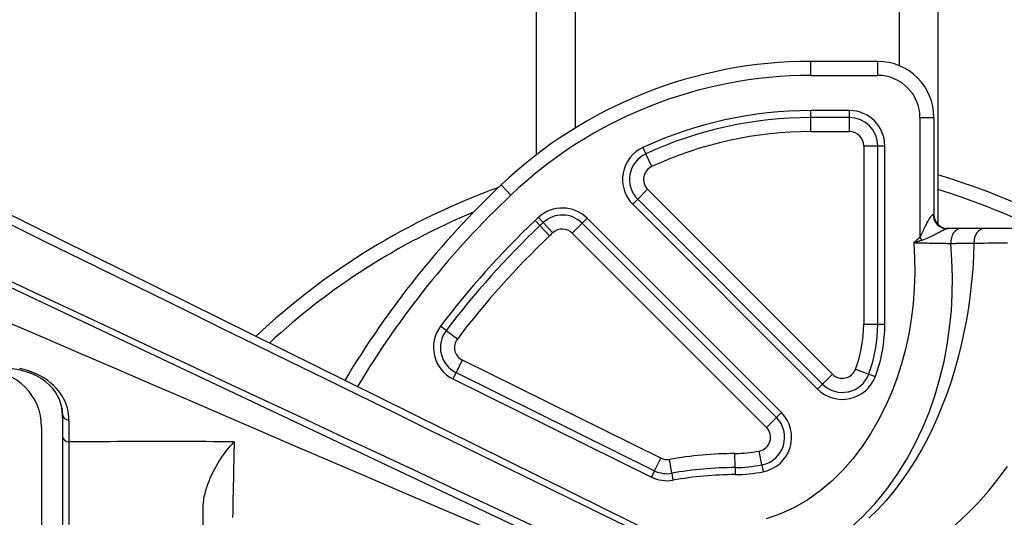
# Model space of a CAD drawing. Header units: inches. Extents: x 7 to 174, y 10 to 93.
# Tile 51 of 132: x 7.74 to 9.119, y 50.341 to 51.039. Entities that reach past the tile are written whole.
import ezdxf

# ---------------------------------------------------------------- set-up
doc = ezdxf.new("R2010")
doc.units = ezdxf.units.IN
doc.header["$MEASUREMENT"] = 0
doc.layers.add('Visible Edges(ANSI)', color=7, linetype='Continuous', lineweight=25)
doc.layers.add('Visible Tangent Edges(ANSI)', color=7, linetype='Continuous', lineweight=25)

msp = doc.modelspace()

# ---------------------------------------------------------------- linework, layer by layer
at = {"layer": 'Visible Edges(ANSI)'}
for p, q in [((8.4636, 50.8495), (8.4636, 68.0234)), ((9.0256, 68.0234), (9.0256, 50.752)), ((8.9414, 50.9801), (8.8476, 50.9801)), ((9.0202, 50.7655), (9.0202, 50.9014)), ((8.6539, 50.3064), (7.4858, 50.884)), ((7.3959, 50.8197), (8.6477, 50.2286)), ((9.0579, 50.7458), (9.0378, 50.7458)), ((9.0904, 50.7458), (9.0579, 50.7458)), ((9.2187, 50.7458), (9.0904, 50.7458)), ((7.799, 50.4937), (7.7997, 50.4808)), ((7.7997, 50.4851), (7.7997, 50.4544)), ((7.7703, 50.4683), (7.7703, 49.6415)), ((7.7997, 50.4544), (7.7997, 50.2357)), ((7.9965, 50.2419), (7.9965, 50.3543))]:
    msp.add_line(p, q, dxfattribs=at)
at = {"layer": 'Visible Edges(ANSI)', "flags": 128}
for points in [[(7.7997, 50.4851), (7.7987, 50.496), (7.7954, 50.5066), (7.7898, 50.5169), (7.786, 50.5219), (7.7814, 50.5267), (7.7761, 50.5313), (7.7699, 50.5357), (7.7631, 50.5396), (7.7555, 50.5431), (7.7473, 50.5459), (7.7386, 50.5481), (7.7296, 50.5496), (7.7206, 50.5503)], [(7.9965, 50.3543), (7.9966, 50.3582), (7.997, 50.3623), (7.9975, 50.3664), (7.9982, 50.3706), (7.9992, 50.3749), (8.0003, 50.3792), (8.0016, 50.3836), (8.0031, 50.3879), (8.0048, 50.3923), (8.0066, 50.3967), (8.0086, 50.401), (8.0107, 50.4053), (8.0129, 50.4096), (8.0152, 50.4137), (8.0176, 50.4177), (8.02, 50.4215), (8.0225, 50.4252), (8.0249, 50.4288), (8.0275, 50.4322), (8.03, 50.4355), (8.0325, 50.4387), (8.0351, 50.4417), (8.0376, 50.4445), (8.0401, 50.4472)]]:
    msp.add_lwpolyline(points, dxfattribs=at)
at = {"layer": 'Visible Edges(ANSI)'}
for centre, radius, start, end in [((8.8476, 50.3502), 0.6299, 90, 133.4857), ((8.9414, 50.9014), 0.0787, 0, 90), ((8.7446, 49.8777), 0.9843, 61.8846, 73.4115), ((8.7446, 49.8777), 0.9843, 109.8598, 133.2273), ((9.2957, 49.8777), 1.2811, 133.4857, 149.2222), ((9.0398, 50.7655), 0.0197, 180, 270), ((7.6916, 50.4683), 0.0787, 0, 90)]:
    msp.add_arc(centre, radius, start, end, dxfattribs=at)
at = {"layer": 'Visible Tangent Edges(ANSI)'}
for p, q in [((8.5174, 68.0234), (8.5174, 50.8866)), ((8.9717, 50.974), (8.9717, 68.0234)), ((8.8476, 50.9604), (8.8476, 50.9801)), ((8.9414, 50.9604), (8.9414, 50.9801)), ((8.8476, 50.9604), (8.9414, 50.9604)), ((8.8476, 50.9014), (8.8476, 50.9112)), ((8.902, 50.9112), (8.8476, 50.9112)), ((8.902, 50.9014), (8.8476, 50.9014)), ((8.8476, 50.8817), (8.8476, 50.9014)), ((8.902, 50.9014), (8.902, 50.9112)), ((8.902, 50.8817), (8.902, 50.9014)), ((9.0005, 50.9014), (9.0005, 50.7337)), ((9.0005, 50.9014), (9.0202, 50.9014)), ((8.8476, 50.8817), (8.902, 50.8817)), ((8.6124, 50.8595), (8.6165, 50.8506)), ((8.9217, 50.862), (8.9414, 50.862)), ((8.9217, 50.862), (8.9217, 50.6122)), ((8.9414, 50.862), (8.9513, 50.862)), ((8.9414, 50.6122), (8.9414, 50.862)), ((8.9513, 50.6122), (8.9513, 50.862)), ((8.6248, 50.8327), (8.6165, 50.8506)), ((8.4277, 50.7929), (8.4141, 50.8072)), ((8.6191, 50.8009), (8.6052, 50.787)), ((8.878, 50.542), (8.6191, 50.8009)), ((8.6052, 50.787), (8.5983, 50.78)), ((8.5983, 50.78), (8.8571, 50.5211)), ((8.6052, 50.787), (8.8641, 50.5281)), ((8.4729, 50.7544), (8.4662, 50.7616)), ((8.5345, 50.7603), (8.5275, 50.7533)), ((8.8064, 50.4884), (8.5345, 50.7603)), ((9.0191, 50.7655), (9.0202, 50.7655)), ((8.4683, 50.7501), (8.4616, 50.7572)), ((8.4683, 50.7501), (8.4819, 50.7358)), ((8.4729, 50.7544), (8.4863, 50.7399)), ((8.5136, 50.7394), (8.5275, 50.7533)), ((8.7994, 50.4814), (8.5275, 50.7533)), ((8.5136, 50.7394), (8.7855, 50.4675)), ((9.0037, 50.7299), (9.0005, 50.7337)), ((8.3369, 50.6031), (8.3291, 50.6091)), ((8.9217, 50.6122), (8.9414, 50.6122)), ((8.9414, 50.6122), (8.9513, 50.6122)), ((8.3369, 50.6031), (8.3526, 50.5913)), ((8.3509, 50.5441), (8.3596, 50.5617)), ((8.6374, 50.4244), (8.3596, 50.5617)), ((8.3509, 50.5441), (8.3465, 50.5353)), ((8.3509, 50.5441), (8.6286, 50.4067)), ((8.8641, 50.5281), (8.878, 50.542)), ((8.9104, 50.5491), (8.9288, 50.5422)), ((8.9288, 50.5422), (8.9381, 50.5388)), ((8.3465, 50.5353), (8.6243, 50.3979)), ((8.8641, 50.5281), (8.8571, 50.5211)), ((8.7994, 50.4814), (8.8064, 50.4884)), ((8.7994, 50.4814), (8.7855, 50.4675)), ((8.7415, 50.4112), (8.7414, 50.4309)), ((8.7792, 50.415), (8.7754, 50.4343)), ((8.6286, 50.4067), (8.6374, 50.4244)), ((8.6529, 50.4033), (8.6495, 50.4226)), ((8.6286, 50.4067), (8.6243, 50.3979)), ((8.6529, 50.4033), (8.6546, 50.3936)), ((8.7415, 50.4112), (8.7416, 50.4013)), ((8.7792, 50.415), (8.7811, 50.4053))]:
    msp.add_line(p, q, dxfattribs=at)
at = {"layer": 'Visible Tangent Edges(ANSI)', "flags": 128}
for points in [[(9.0191, 50.7655), (9.0187, 50.7654), (9.0182, 50.7652), (9.0176, 50.7648), (9.017, 50.7642), (9.0163, 50.7635), (9.0156, 50.7627), (9.0148, 50.7617), (9.014, 50.7606), (9.0132, 50.7593), (9.0123, 50.758), (9.0115, 50.7565), (9.0106, 50.755), (9.0098, 50.7534), (9.009, 50.7518), (9.0081, 50.7501), (9.0073, 50.7483), (9.0064, 50.7465), (9.0056, 50.7447), (9.0048, 50.7428), (9.0039, 50.741), (9.0031, 50.7391), (9.0023, 50.7372), (9.0014, 50.7354), (9.0005, 50.7337)], [(7.7281, 50.7511), (7.7769, 50.7271), (7.8256, 50.7032), (7.8744, 50.6793), (7.9231, 50.6554), (7.9719, 50.6315), (8.0206, 50.6075), (8.0694, 50.5836), (8.1181, 50.5597), (8.1669, 50.5358), (8.2157, 50.512), (8.2644, 50.4881), (8.3132, 50.4642), (8.362, 50.4403), (8.4107, 50.4164), (8.4595, 50.3926), (8.5083, 50.3687), (8.557, 50.3449), (8.6058, 50.321), (8.6545, 50.2972)], [(9.0005, 50.7337), (9.0001, 50.7334), (8.9997, 50.7331), (8.9994, 50.7328), (8.999, 50.7324), (8.9986, 50.7321), (8.9983, 50.7318), (8.9979, 50.7315), (8.9976, 50.7312), (8.9972, 50.7309), (8.9968, 50.7306), (8.9965, 50.7303), (8.9961, 50.7299), (8.9957, 50.7296), (8.9954, 50.7293), (8.995, 50.729), (8.9947, 50.7287), (8.9943, 50.7284), (8.9939, 50.728), (8.9936, 50.7277), (8.9932, 50.7274), (8.9928, 50.7271), (8.9925, 50.7268), (8.9921, 50.7265), (8.9918, 50.7262)], [(9.0037, 50.7299), (9.0061, 50.7308), (9.0084, 50.7317), (9.0105, 50.7326), (9.0126, 50.7336), (9.0146, 50.7345), (9.0166, 50.7354), (9.0184, 50.7363), (9.0203, 50.7372), (9.022, 50.7381), (9.0237, 50.739), (9.0253, 50.7398), (9.0269, 50.7406), (9.0283, 50.7414), (9.0297, 50.7421), (9.031, 50.7427), (9.0323, 50.7434), (9.0334, 50.7439), (9.0344, 50.7444), (9.0353, 50.7448), (9.036, 50.7452), (9.0367, 50.7455), (9.0372, 50.7457), (9.0376, 50.7458), (9.0378, 50.7458)], [(8.9918, 50.7262), (8.993, 50.7047), (8.9933, 50.6833), (8.9926, 50.6618), (8.991, 50.6405), (8.9884, 50.6192), (8.9848, 50.598), (8.9803, 50.577), (8.9747, 50.5563), (8.9681, 50.5359), (8.9605, 50.5159), (8.9518, 50.4962), (8.9421, 50.4771), (8.9313, 50.4586), (8.9194, 50.4407), (8.9064, 50.4236), (8.8923, 50.4074), (8.8771, 50.3923), (8.8608, 50.3785), (8.8434, 50.366), (8.8249, 50.3551), (8.8054, 50.3462), (8.785, 50.3393)], [(8.8998, 50.324), (8.9196, 50.3419), (8.9376, 50.3609), (8.9539, 50.3808), (8.9687, 50.4016), (8.982, 50.423), (8.9939, 50.4449), (9.0044, 50.4672), (9.0137, 50.4899), (9.0217, 50.5129), (9.0285, 50.5362), (9.0342, 50.5596), (9.0387, 50.5832), (9.0421, 50.6068), (9.0445, 50.6305), (9.0458, 50.6542), (9.0461, 50.6779), (9.0453, 50.7016), (9.0436, 50.7251)], [(9.0761, 50.7256), (9.0755, 50.7075), (9.0744, 50.6893), (9.0729, 50.6713), (9.0709, 50.6534), (9.0684, 50.6356), (9.0655, 50.6179), (9.0621, 50.6003), (9.0583, 50.583), (9.0541, 50.5658), (9.0493, 50.5488), (9.0441, 50.5319), (9.0385, 50.5154), (9.0323, 50.499), (9.0257, 50.4829), (9.0185, 50.467), (9.0109, 50.4514), (9.0027, 50.4361), (8.994, 50.4212), (8.9846, 50.4066), (8.9747, 50.3924), (8.9642, 50.3786), (8.9531, 50.3652), (8.9413, 50.3524), (8.9288, 50.3401)], [(8.9918, 50.7262), (8.9923, 50.7263), (8.9928, 50.7265), (8.9933, 50.7266), (8.9938, 50.7268), (8.9943, 50.7269), (8.9948, 50.7271), (8.9953, 50.7273), (8.9958, 50.7274), (8.9963, 50.7276), (8.9967, 50.7277), (8.9972, 50.7279), (8.9977, 50.728), (8.9982, 50.7282), (8.9987, 50.7284), (8.9992, 50.7285), (8.9997, 50.7287), (9.0002, 50.7288), (9.0007, 50.729), (9.0012, 50.7291), (9.0017, 50.7293), (9.0022, 50.7295), (9.0027, 50.7296), (9.0032, 50.7298), (9.0037, 50.7299)], [(8.9918, 50.7262), (8.9942, 50.7261), (8.9966, 50.726), (8.999, 50.726), (9.0014, 50.7259), (9.0038, 50.7259), (9.0062, 50.7258), (9.0085, 50.7258), (9.0109, 50.7258), (9.0132, 50.7257), (9.0155, 50.7257), (9.0177, 50.7256), (9.02, 50.7256), (9.0222, 50.7255), (9.0243, 50.7255), (9.0265, 50.7254), (9.0286, 50.7254), (9.0306, 50.7254), (9.0326, 50.7253), (9.0346, 50.7253), (9.0365, 50.7253), (9.0383, 50.7252), (9.0401, 50.7252), (9.0419, 50.7252), (9.0436, 50.7251)], [(9.0436, 50.7251), (9.0449, 50.7252), (9.0463, 50.7252), (9.0476, 50.7252), (9.049, 50.7252), (9.0503, 50.7252), (9.0517, 50.7253), (9.053, 50.7253), (9.0544, 50.7253), (9.0558, 50.7253), (9.0571, 50.7254), (9.0585, 50.7254), (9.0598, 50.7254), (9.0612, 50.7254), (9.0625, 50.7254), (9.0639, 50.7255), (9.0652, 50.7255), (9.0666, 50.7255), (9.0679, 50.7255), (9.0693, 50.7255), (9.0707, 50.7256), (9.072, 50.7256), (9.0734, 50.7256), (9.0747, 50.7256), (9.0761, 50.7256)], [(9.0761, 50.7256), (9.0807, 50.7257), (9.0855, 50.7257), (9.0905, 50.7257), (9.0956, 50.7258), (9.1009, 50.7258), (9.1062, 50.7258), (9.1118, 50.7259), (9.1174, 50.7259), (9.1231, 50.7259)], [(8.6566, 50.2371), (8.6044, 50.2615), (8.5522, 50.2858), (8.5, 50.3102), (8.4478, 50.3346), (8.3956, 50.359), (8.3433, 50.3834), (8.2911, 50.4078), (8.2389, 50.4323), (8.1866, 50.4567), (8.1344, 50.4811), (8.0821, 50.5056), (8.0299, 50.53), (7.9776, 50.5545), (7.9254, 50.579), (7.8731, 50.6035), (7.8209, 50.6279), (7.7686, 50.6524), (7.7163, 50.6769)], [(7.7209, 50.6158), (7.7712, 50.5941), (7.8216, 50.5724), (7.8719, 50.5507), (7.9223, 50.529), (7.9726, 50.5073), (8.023, 50.4856), (8.0734, 50.4639), (8.1237, 50.4423), (8.1741, 50.4206), (8.2245, 50.399), (8.2749, 50.3774), (8.3253, 50.3558), (8.3757, 50.3342), (8.4262, 50.3127), (8.4766, 50.2913), (8.5271, 50.2698)], [(7.8087, 50.4776), (7.8086, 50.4819), (7.8082, 50.4861), (7.8075, 50.4903), (7.8065, 50.4945), (7.8052, 50.4987), (7.8036, 50.5028), (7.8017, 50.5068), (7.7995, 50.5109), (7.797, 50.5148), (7.7941, 50.5187), (7.7908, 50.5224), (7.7872, 50.5261), (7.7832, 50.5296), (7.7789, 50.533), (7.7742, 50.5362), (7.7692, 50.5391), (7.7638, 50.5419), (7.7581, 50.5444), (7.7521, 50.5466), (7.7459, 50.5484), (7.7396, 50.55)], [(7.7997, 50.4808), (7.7997, 50.4814), (7.7997, 50.4819), (7.7997, 50.4824), (7.7997, 50.483), (7.7997, 50.4835), (7.7997, 50.4841), (7.7996, 50.4846), (7.7996, 50.4851), (7.7996, 50.4857), (7.7996, 50.4862), (7.7996, 50.4867), (7.7995, 50.4873), (7.7995, 50.4878), (7.7995, 50.4883), (7.7995, 50.4888), (7.7994, 50.4894), (7.7994, 50.4899), (7.7993, 50.4904), (7.7993, 50.491), (7.7993, 50.4915), (7.7992, 50.492), (7.7992, 50.4925), (7.7991, 50.4931), (7.7991, 50.4936)], [(7.8089, 50.4471), (7.8089, 50.4484), (7.8089, 50.4497), (7.8089, 50.451), (7.8089, 50.4523), (7.8088, 50.4536), (7.8088, 50.4548), (7.8088, 50.4561), (7.8088, 50.4574), (7.8088, 50.4587), (7.8088, 50.46), (7.8088, 50.4612), (7.8088, 50.4625), (7.8088, 50.4638), (7.8088, 50.4651), (7.8088, 50.4663), (7.8088, 50.4676), (7.8088, 50.4689), (7.8088, 50.4701), (7.8088, 50.4714), (7.8088, 50.4726), (7.8088, 50.4739), (7.8088, 50.4751), (7.8087, 50.4764), (7.8087, 50.4776)], [(7.8088, 50.3315), (7.8088, 50.3418), (7.8088, 50.3524), (7.8088, 50.3629), (7.8088, 50.3735), (7.8088, 50.3839), (7.8088, 50.3942), (7.8088, 50.4042), (7.8088, 50.4138), (7.8088, 50.4229), (7.8088, 50.4316), (7.8088, 50.4397), (7.8089, 50.4471)], [(8.0401, 50.4472), (8.0305, 50.4473), (8.0208, 50.4474), (8.0111, 50.4474), (8.0015, 50.4475), (7.9918, 50.4475), (7.9822, 50.4476), (7.9725, 50.4476), (7.9629, 50.4476), (7.9532, 50.4476), (7.9436, 50.4476), (7.934, 50.4476), (7.9243, 50.4476), (7.9147, 50.4476), (7.9051, 50.4476), (7.8954, 50.4475), (7.8858, 50.4475), (7.8762, 50.4475), (7.8666, 50.4474), (7.8569, 50.4474), (7.8473, 50.4473), (7.8377, 50.4473), (7.8281, 50.4472), (7.8185, 50.4472), (7.8089, 50.4471)], [(8.0401, 50.4472), (8.04, 50.4432), (8.0399, 50.4392), (8.0398, 50.4351), (8.0397, 50.431), (8.0396, 50.4269), (8.0395, 50.4227), (8.0394, 50.4185), (8.0393, 50.4143), (8.0392, 50.4101), (8.0391, 50.4058), (8.039, 50.4015), (8.0389, 50.3971), (8.0389, 50.3928), (8.0388, 50.3884), (8.0387, 50.3839), (8.0386, 50.3795), (8.0385, 50.375), (8.0384, 50.3705), (8.0383, 50.366), (8.0382, 50.3614), (8.0382, 50.3568), (8.0381, 50.3522), (8.038, 50.3475), (8.0379, 50.3428)], [(8.9808, 50.2806), (8.9993, 50.292), (9.0172, 50.3044), (9.0344, 50.3176), (9.0509, 50.3316), (9.0668, 50.3465), (9.0819, 50.362), (9.0963, 50.3783), (9.11, 50.3952), (9.123, 50.4128)], [(8.0379, 50.3428), (8.0379, 50.3414)]]:
    msp.add_lwpolyline(points, dxfattribs=at)
at = {"layer": 'Visible Tangent Edges(ANSI)'}
for centre, radius, start, end in [((8.8476, 50.3502), 0.6102, 90, 133.4857), ((8.9414, 50.9014), 0.0591, 0, 90), ((8.8476, 50.3502), 0.561, 90, 114.7892), ((8.8476, 50.3502), 0.5512, 90, 114.7892), ((8.902, 50.862), 0.0492, 0, 90), ((8.902, 50.862), 0.0394, 0, 90), ((8.8476, 50.3502), 0.5315, 90, 114.7892), ((8.902, 50.862), 0.0197, 0, 90), ((8.6331, 50.8148), 0.0492, 114.7892, 225), ((8.6331, 50.8148), 0.0394, 114.7892, 225), ((8.6331, 50.8148), 0.0197, 114.7892, 225), ((9.2957, 49.8777), 1.2614, 133.4857, 149.1524), ((8.7446, 49.8777), 0.9646, 64.1581, 73.0629), ((8.4997, 50.7255), 0.0492, 45, 132.8347), ((8.7446, 49.8777), 0.9646, 112.503, 132.7904), ((8.8476, 50.3502), 0.561, 132.8347, 133.4857), ((8.4997, 50.7255), 0.0394, 45, 132.8347), ((9.2957, 49.8777), 1.2122, 133.4857, 142.8907), ((9.2957, 49.8777), 1.2023, 133.4857, 142.8907), ((8.8476, 50.3502), 0.5512, 132.8347, 133.4857), ((9.2957, 49.8777), 1.1826, 133.4857, 142.8907), ((8.8476, 50.3502), 0.5315, 132.8347, 133.4857), ((8.4997, 50.7255), 0.0197, 45, 132.8347), ((8.3683, 50.5794), 0.0492, 142.8907, 243.6902), ((8.7404, 50.6122), 0.1813, 339.6277, 0), ((8.7404, 50.6122), 0.201, 339.6277, 0), ((8.7404, 50.6122), 0.2109, 339.6277, 0), ((8.3683, 50.5794), 0.0394, 142.8907, 243.6902), ((8.3683, 50.5794), 0.0197, 142.8907, 243.6902), ((8.8919, 50.5559), 0.0394, 225, 339.6277), ((8.8919, 50.5559), 0.0197, 225, 339.6277), ((8.8919, 50.5559), 0.0492, 225, 339.6277), ((8.7716, 50.4536), 0.0492, 281.1224, 45), ((8.7716, 50.4536), 0.0394, 281.1224, 45), ((8.7716, 50.4536), 0.0197, 281.1224, 45), ((8.7446, 49.8777), 0.5531, 90.3261, 99.8986), ((8.7404, 50.6122), 0.1813, 270.3261, 281.1224), ((8.6461, 50.442), 0.0197, 243.6902, 279.8986), ((8.6461, 50.442), 0.0394, 243.6902, 279.8986), ((8.7446, 49.8777), 0.5335, 90.3261, 99.8986), ((8.7404, 50.6122), 0.201, 270.3261, 281.1224), ((8.7404, 50.6122), 0.2109, 270.3261, 281.1224), ((8.6461, 50.442), 0.0492, 243.6902, 279.8986), ((8.7446, 49.8777), 0.5236, 90.3261, 99.8986)]:
    msp.add_arc(centre, radius, start, end, dxfattribs=at)
for centre, major_axis, ratio, start_param, end_param in [((9.0378, 50.7655), (0, -0.0197), 0.948252, 4.712389, 6.283185), ((9.0579, 50.7262), (0, 0.0197), 0.727137, 0, 1.622343), ((9.0904, 50.7262), (0, 0.0197), 0.726386, 0, 1.596568), ((7.8095, 50.4851), (-0.00984, 0), 0.763893, 0, 1.490848), ((7.8095, 50.4544), (-0.00984, 0), 0.742218, 0, 1.50435)]:
    msp.add_ellipse(centre, major_axis=major_axis, ratio=ratio, start_param=start_param, end_param=end_param, dxfattribs=at)

doc.saveas('drawing.dxf')
